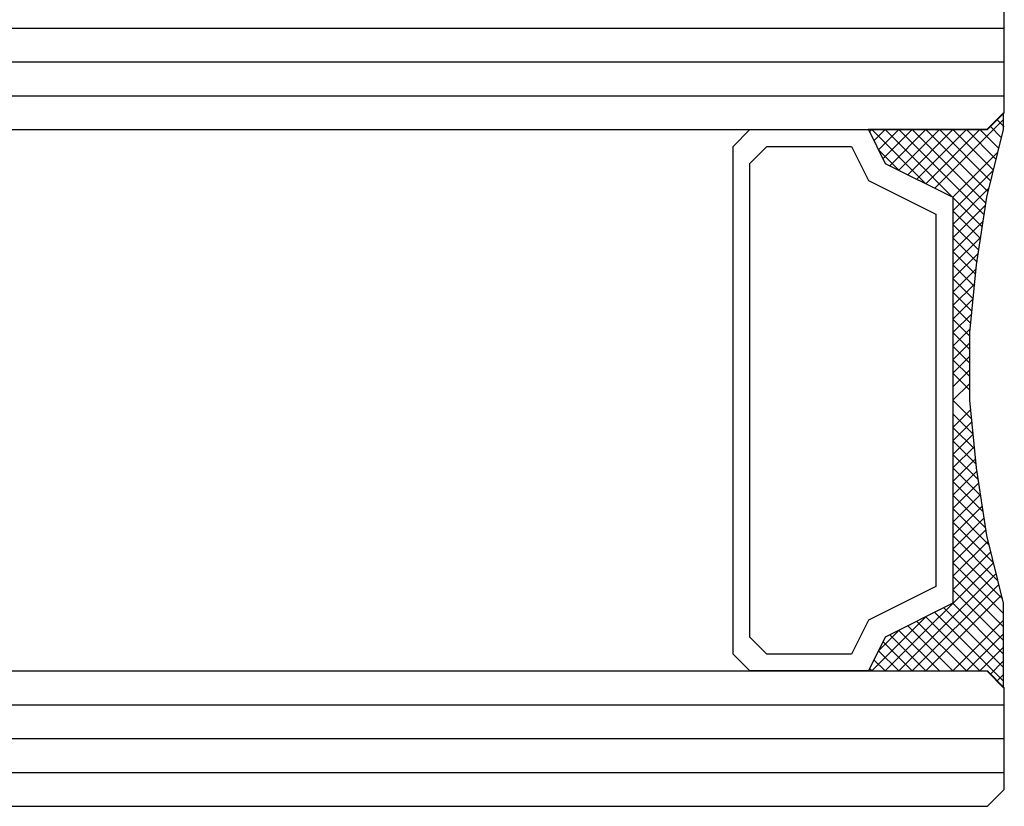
# Model space of a CAD drawing. Extents: x 4615668 to 9294084, y 5325188 to 10688993.
# Tile 62 of 256: x 4635350.01 to 4635352.92, y 5331512.97 to 5331515.29. Entities that reach past the tile are written whole.
import ezdxf

# ---------------------------------------------------------------- set-up
doc = ezdxf.new("R2010")
doc.units = 0
doc.header["$MEASUREMENT"] = 0
doc.layers.add('CrossSectionsGlass', color=7, linetype='Continuous')

msp = doc.modelspace()

# ---------------------------------------------------------------- linework, layer by layer
at = {"layer": 'CrossSectionsGlass'}
for p, q in [((4635352.9168, 5331515.0197), (4635352.9168, 5331515.3197)), ((4635304.1168, 5331515.2697), (4635352.9168, 5331515.2697)), ((4635304.1168, 5331515.1697), (4635352.9168, 5331515.1697)), ((4635304.1168, 5331515.0697), (4635352.9168, 5331515.0697)), ((4635352.9148, 5331514.9997), (4635352.7114, 5331514.7964)), ((4635352.8668, 5331514.9697), (4635352.9168, 5331515.0197)), ((4635352.9168, 5331514.9777), (4635352.8948, 5331514.9997)), ((4635304.1668, 5331514.9697), (4635352.8668, 5331514.9697)), ((4635352.9088, 5331514.9457), (4635352.8748, 5331514.9797)), ((4635352.8981, 5331514.903), (4635352.7648, 5331514.7697)), ((4635352.8148, 5331514.2597), (4635352.7648, 5331514.2097)), ((4635352.8148, 5331514.1797), (4635352.8139, 5331514.1788)), ((4635352.8248, 5331514.0697), (4635352.7648, 5331514.1297)), ((4635352.8848, 5331513.6897), (4635352.5648, 5331513.3697)), ((4635352.9008, 5331513.6257), (4635352.6448, 5331513.3697)), ((4635352.9088, 5331513.5937), (4635352.6848, 5331513.3697)), ((4635352.9148, 5331513.3397), (4635352.7114, 5331513.543)), ((4635352.9148, 5331513.3797), (4635352.7381, 5331513.5564)), ((4635352.9148, 5331513.4197), (4635352.7648, 5331513.5697)), ((4635352.8048, 5331513.3697), (4635352.6581, 5331513.5164)), ((4635352.9148, 5331513.5197), (4635352.7648, 5331513.3697)), ((4635352.7648, 5331513.3697), (4635352.6314, 5331513.503)), ((4635352.6448, 5331513.3697), (4635352.5581, 5331513.4564)), ((4635352.6848, 5331513.3697), (4635352.5781, 5331513.4764)), ((4635352.9148, 5331513.4797), (4635352.8048, 5331513.3697)), ((4635352.9148, 5331513.4397), (4635352.8448, 5331513.3697)), ((4635352.5648, 5331513.3697), (4635352.5314, 5331513.403)), ((4635352.9148, 5331513.3997), (4635352.8748, 5331513.3597)), ((4635304.1668, 5331513.3697), (4635352.8668, 5331513.3697)), ((4635352.8668, 5331513.3697), (4635352.9168, 5331513.3197)), ((4635352.9148, 5331513.3597), (4635352.8948, 5331513.3397)), ((4635352.9168, 5331513.0197), (4635352.9168, 5331513.3197)), ((4635304.1168, 5331513.2697), (4635352.9168, 5331513.2697)), ((4635304.1168, 5331513.1697), (4635352.9168, 5331513.1697)), ((4635304.1168, 5331513.0697), (4635352.9168, 5331513.0697)), ((4635352.8668, 5331512.9697), (4635352.9168, 5331513.0197)), ((4635304.1668, 5331512.9697), (4635352.8668, 5331512.9697))]:
    msp.add_line(p, q, dxfattribs=at)
at = {"layer": 'CrossSectionsGlass', "flags": 128}
for points in [[(4635352.5148, 5331514.9697), (4635352.5648, 5331514.8697), (4635352.7648, 5331514.7697), (4635352.7648, 5331513.5697), (4635352.5648, 5331513.4697), (4635352.5148, 5331513.3697), (4635352.8648, 5331513.3697), (4635352.9148, 5331513.3197), (4635352.9148, 5331513.5697), (4635352.8648, 5331513.7697), (4635352.8348, 5331513.9697), (4635352.8148, 5331514.1697), (4635352.8148, 5331514.3697), (4635352.8348, 5331514.5697), (4635352.8648, 5331514.7697), (4635352.9148, 5331514.9697), (4635352.9148, 5331515.0197), (4635352.8648, 5331514.9697), (4635352.5148, 5331514.9697)], [(4635352.1648, 5331513.3697), (4635352.1148, 5331513.4197), (4635352.1148, 5331514.9197), (4635352.1648, 5331514.9697), (4635352.5148, 5331514.9697), (4635352.5648, 5331514.8697), (4635352.7648, 5331514.7697), (4635352.7648, 5331513.5697), (4635352.5648, 5331513.4697), (4635352.5148, 5331513.3697), (4635352.1648, 5331513.3697)], [(4635352.9008, 5331514.9137), (4635352.8448, 5331514.9697), (4635352.6848, 5331514.8097), (4635352.5248, 5331514.9697), (4635352.5181, 5331514.963)], [(4635352.8517, 5331514.6827), (4635352.5648, 5331514.9697), (4635352.5314, 5331514.9364)], [(4635352.8768, 5331514.8177), (4635352.7248, 5331514.9697), (4635352.6048, 5331514.8497), (4635352.5448, 5331514.9097), (4635352.6048, 5331514.9697), (4635352.8569, 5331514.7175)], [(4635352.8622, 5331514.7523), (4635352.6448, 5331514.9697), (4635352.5581, 5331514.883)], [(4635352.8688, 5331514.7857), (4635352.6848, 5331514.9697), (4635352.5781, 5331514.863)], [(4635352.8848, 5331514.8497), (4635352.7648, 5331514.9697), (4635352.6314, 5331514.8364)], [(4635352.8928, 5331514.8817), (4635352.8048, 5331514.9697), (4635352.6581, 5331514.823)], [(4635352.2148, 5331513.4197), (4635352.1648, 5331513.4697), (4635352.1648, 5331514.8697), (4635352.2148, 5331514.9197), (4635352.4648, 5331514.9197), (4635352.5148, 5331514.8197), (4635352.7148, 5331514.7197), (4635352.7148, 5331513.6197), (4635352.5148, 5331513.5197), (4635352.4648, 5331513.4197), (4635352.2148, 5331513.4197)], [(4635352.8465, 5331514.648), (4635352.7648, 5331514.7297), (4635352.8848, 5331514.8497)], [(4635352.8413, 5331514.6132), (4635352.7648, 5331514.6897), (4635352.8714, 5331514.7964)], [(4635352.8361, 5331514.5784), (4635352.7648, 5331514.6497), (4635352.8612, 5331514.7462)], [(4635352.832, 5331514.5424), (4635352.7648, 5331514.6097), (4635352.8542, 5331514.6991)], [(4635352.8284, 5331514.5061), (4635352.7648, 5331514.5697), (4635352.8471, 5331514.6521)], [(4635352.8248, 5331514.4697), (4635352.7648, 5331514.5297), (4635352.8401, 5331514.605)], [(4635352.8211, 5331514.4333), (4635352.7648, 5331514.4897), (4635352.8337, 5331514.5586)], [(4635352.8175, 5331514.397), (4635352.7648, 5331514.4497), (4635352.8292, 5331514.5141)], [(4635352.8148, 5331514.3597), (4635352.7648, 5331514.4097), (4635352.8248, 5331514.4697)], [(4635352.8148, 5331514.3197), (4635352.7648, 5331514.3697), (4635352.8203, 5331514.4253)], [(4635352.8148, 5331514.2797), (4635352.7648, 5331514.3297), (4635352.8159, 5331514.3808)], [(4635352.8148, 5331514.2397), (4635352.7648, 5331514.2897), (4635352.8148, 5331514.3397)], [(4635352.8148, 5331514.1997), (4635352.7648, 5331514.2497), (4635352.8148, 5331514.2997)], [(4635352.8203, 5331514.1141), (4635352.7648, 5331514.1697), (4635352.8148, 5331514.2197)], [(4635352.8292, 5331514.0253), (4635352.7648, 5331514.0897), (4635352.8175, 5331514.1424)], [(4635352.8337, 5331513.9808), (4635352.7648, 5331514.0497), (4635352.8211, 5331514.1061)], [(4635352.8401, 5331513.9344), (4635352.7648, 5331514.0097), (4635352.8248, 5331514.0697)], [(4635352.8471, 5331513.8873), (4635352.7648, 5331513.9697), (4635352.8284, 5331514.0333)], [(4635352.8542, 5331513.8403), (4635352.7648, 5331513.9297), (4635352.832, 5331513.997)], [(4635352.8612, 5331513.7932), (4635352.7648, 5331513.8897), (4635352.8361, 5331513.961)], [(4635352.8714, 5331513.743), (4635352.7648, 5331513.8497), (4635352.8413, 5331513.9262)], [(4635352.8848, 5331513.6897), (4635352.7648, 5331513.8097), (4635352.8465, 5331513.8914)], [(4635352.8981, 5331513.6364), (4635352.7648, 5331513.7697), (4635352.8517, 5331513.8567)], [(4635352.9114, 5331513.583), (4635352.7648, 5331513.7297), (4635352.8569, 5331513.8219)], [(4635352.9148, 5331513.5397), (4635352.7648, 5331513.6897), (4635352.8622, 5331513.7871)], [(4635352.9148, 5331513.4997), (4635352.7648, 5331513.6497), (4635352.8688, 5331513.7537)], [(4635352.9148, 5331513.4597), (4635352.7648, 5331513.6097), (4635352.8768, 5331513.7217)], [(4635352.7248, 5331513.3697), (4635352.6048, 5331513.4897), (4635352.5448, 5331513.4297), (4635352.6048, 5331513.3697), (4635352.8928, 5331513.6577)], [(4635352.8448, 5331513.3697), (4635352.6848, 5331513.5297), (4635352.5248, 5331513.3697), (4635352.5181, 5331513.3764)]]:
    msp.add_lwpolyline(points, dxfattribs=at)

doc.saveas('drawing.dxf')
